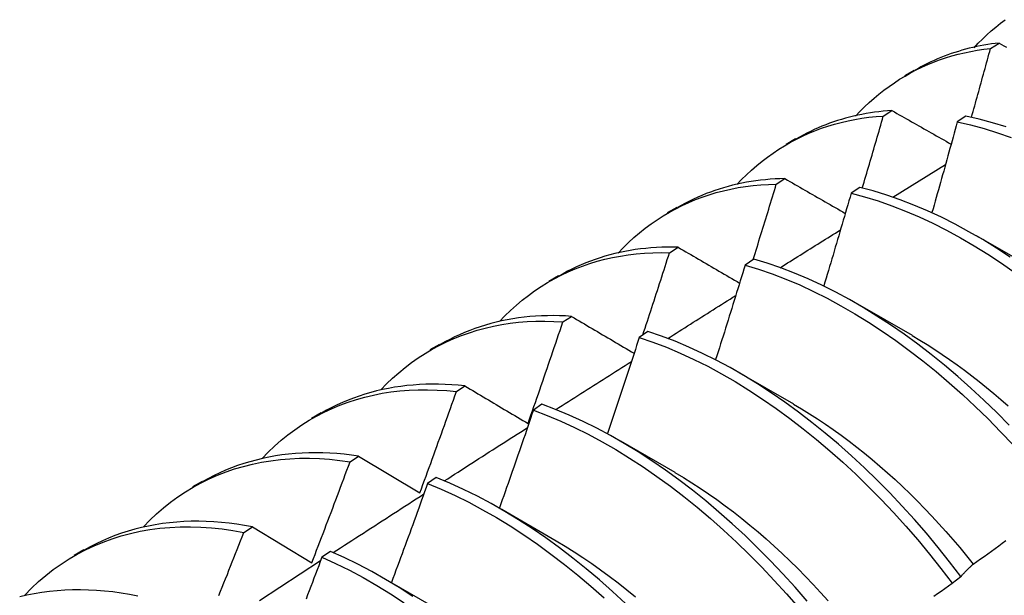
# Model space of a CAD drawing. Header units: inches. Extents: x 14 to 193, y 15 to 125.
# Tile 79 of 90: x 172.564 to 172.853, y 84.005 to 84.174. Entities that reach past the tile are written whole.
import ezdxf

# ---------------------------------------------------------------- set-up
doc = ezdxf.new("R2010")
doc.units = ezdxf.units.IN
doc.header["$LTSCALE"] = 12.41934
doc.header["$MEASUREMENT"] = 0
doc.layers.add('Visible Edges(ANSI)', color=7, linetype='Continuous', lineweight=25)

msp = doc.modelspace()

# ---------------------------------------------------------------- linework, layer by layer
at = {"layer": 'Visible Edges(ANSI)'}
for p, q in [((172.84848, 84.16537), (172.85102, 84.16697)), ((172.82332, 84.15741), (172.82613, 84.15903)), ((172.81704, 84.14555), (172.81958, 84.14716)), ((172.84125, 84.1455), (172.83873, 84.14382)), ((172.78852, 84.13731), (172.79133, 84.13894)), ((172.81986, 84.12176), (172.83528, 84.13133)), ((172.78566, 84.12557), (172.78819, 84.12719)), ((172.81012, 84.1246), (172.80761, 84.1229)), ((172.75372, 84.11722), (172.75654, 84.11885)), ((172.84431, 84.11055), (172.86032, 84.10133)), ((172.75433, 84.10544), (172.75686, 84.10707)), ((172.77903, 84.10354), (172.77652, 84.10184)), ((172.71893, 84.09713), (172.72174, 84.09876)), ((172.80951, 84.09046), (172.82552, 84.08124)), ((172.72305, 84.08515), (172.72558, 84.08679)), ((172.74796, 84.08234), (172.74545, 84.08062)), ((172.68413, 84.07704), (172.68694, 84.07866)), ((172.77471, 84.07036), (172.79072, 84.06115)), ((172.69181, 84.06471), (172.69434, 84.06637)), ((172.71691, 84.06099), (172.7144, 84.05926)), ((172.64933, 84.05695), (172.65214, 84.05857)), ((172.73991, 84.05027), (172.75592, 84.04106)), ((172.66062, 84.04412), (172.66314, 84.04579)), ((172.66314, 84.04579), (172.6811, 84.03498)), ((172.61453, 84.03686), (172.61734, 84.03848)), ((172.68588, 84.03949), (172.68338, 84.03775)), ((172.70511, 84.03018), (172.72112, 84.02097)), ((172.62946, 84.02337), (172.63198, 84.02505)), ((172.63198, 84.02505), (172.64941, 84.01449)), ((172.57973, 84.01677), (172.58254, 84.01839)), ((172.65487, 84.01785), (172.65236, 84.0161)), ((172.67031, 84.01009), (172.68633, 84.00087)), ((172.83722, 84.00849), (172.83978, 84.01045))]:
    msp.add_line(p, q, dxfattribs=at)
at = {"layer": 'Visible Edges(ANSI)', "flags": 128}
for points in [[(172.84369, 84.1656), (172.84491, 84.16689), (172.84615, 84.16815), (172.84742, 84.16936), (172.84872, 84.17054), (172.85005, 84.17167), (172.85141, 84.17276), (172.85279, 84.17382)], [(172.85102, 84.16697), (172.84989, 84.16684), (172.84877, 84.16669), (172.84766, 84.16652), (172.84656, 84.16634), (172.84546, 84.16614), (172.84437, 84.16591), (172.84329, 84.16567), (172.84222, 84.16542), (172.84115, 84.16514), (172.8401, 84.16485), (172.83905, 84.16453), (172.83801, 84.1642), (172.83698, 84.16386), (172.83595, 84.16349), (172.83494, 84.16311), (172.83394, 84.16271), (172.83294, 84.1623), (172.83195, 84.16186), (172.83097, 84.16141), (172.83, 84.16094), (172.82904, 84.16046), (172.82809, 84.15996), (172.82715, 84.15944), (172.82622, 84.1589)], [(172.85102, 84.16697), (172.85172, 84.16658), (172.85243, 84.16618), (172.85313, 84.16579)], [(172.80889, 84.14551), (172.8102, 84.1469), (172.81154, 84.14824), (172.81292, 84.14954), (172.81433, 84.15079), (172.81577, 84.15199), (172.81724, 84.15315), (172.81874, 84.15426), (172.82028, 84.15532), (172.82184, 84.15633), (172.82343, 84.15729), (172.82505, 84.15821), (172.82669, 84.15907), (172.82837, 84.15988), (172.83007, 84.16065), (172.8318, 84.16136), (172.83355, 84.16202), (172.83533, 84.16262), (172.83714, 84.16318), (172.83897, 84.16368), (172.84082, 84.16413), (172.8427, 84.16452), (172.84461, 84.16486), (172.84653, 84.16515), (172.84848, 84.16537)], [(172.8429, 84.14515), (172.84314, 84.146), (172.84337, 84.14684), (172.84361, 84.14768), (172.84385, 84.14853), (172.84408, 84.14937), (172.84431, 84.15021), (172.84455, 84.15105), (172.84478, 84.1519), (172.84502, 84.15274), (172.84525, 84.15358), (172.84548, 84.15442), (172.84572, 84.15527), (172.84595, 84.15611), (172.84618, 84.15695), (172.84641, 84.15779), (172.84664, 84.15864), (172.84687, 84.15948), (172.8471, 84.16032), (172.84733, 84.16116), (172.84756, 84.16201), (172.84779, 84.16285), (172.84802, 84.16369), (172.84825, 84.16453), (172.84848, 84.16537)], [(172.81958, 84.14716), (172.81829, 84.14707), (172.81701, 84.14696), (172.81575, 84.14682), (172.81449, 84.14666), (172.81324, 84.14648), (172.81199, 84.14628), (172.81076, 84.14605), (172.80954, 84.1458), (172.80833, 84.14553), (172.80713, 84.14523), (172.80594, 84.14491), (172.80476, 84.14457), (172.80358, 84.14421), (172.80242, 84.14383), (172.80127, 84.14342), (172.80014, 84.14299), (172.79901, 84.14254), (172.79789, 84.14207), (172.79678, 84.14158), (172.79569, 84.14106), (172.79461, 84.14053), (172.79353, 84.13997), (172.79247, 84.1394), (172.79143, 84.1388)], [(172.81958, 84.14716), (172.8203, 84.14675), (172.82101, 84.14634), (172.82173, 84.14593), (172.82245, 84.14552), (172.82317, 84.14511), (172.82389, 84.14471), (172.82461, 84.1443), (172.82533, 84.14389), (172.82605, 84.14348), (172.82677, 84.14307), (172.8275, 84.14266), (172.82822, 84.14225), (172.82894, 84.14184), (172.82967, 84.14143), (172.83039, 84.14102), (172.83112, 84.14061), (172.83184, 84.1402), (172.83257, 84.13979), (172.8333, 84.13938), (172.83403, 84.13896), (172.83475, 84.13855), (172.83548, 84.13814), (172.83621, 84.13773), (172.83694, 84.13732)], [(172.77408, 84.12542), (172.77549, 84.12691), (172.77693, 84.12834), (172.77842, 84.12971), (172.77994, 84.13104), (172.78149, 84.13231), (172.78308, 84.13352), (172.78471, 84.13469), (172.78637, 84.13579), (172.78806, 84.13684), (172.78978, 84.13784), (172.79154, 84.13877), (172.79333, 84.13965), (172.79515, 84.14048), (172.797, 84.14124), (172.79888, 84.14195), (172.80079, 84.14259), (172.80273, 84.14318), (172.80469, 84.1437), (172.80669, 84.14416), (172.80871, 84.14457), (172.81075, 84.14491), (172.81282, 84.14518), (172.81492, 84.1454), (172.81704, 84.14555)], [(172.81088, 84.12441), (172.81114, 84.12529), (172.8114, 84.12617), (172.81167, 84.12705), (172.81193, 84.12794), (172.81218, 84.12882), (172.81244, 84.1297), (172.8127, 84.13058), (172.81296, 84.13146), (172.81322, 84.13234), (172.81348, 84.13322), (172.81373, 84.1341), (172.81399, 84.13498), (172.81425, 84.13586), (172.8145, 84.13674), (172.81476, 84.13762), (172.81501, 84.1385), (172.81527, 84.13938), (172.81552, 84.14026), (172.81578, 84.14115), (172.81603, 84.14203), (172.81628, 84.14291), (172.81654, 84.14379), (172.81679, 84.14467), (172.81704, 84.14555)], [(172.83873, 84.14382), (172.83843, 84.14271), (172.83812, 84.1416), (172.83782, 84.1405), (172.83751, 84.13939), (172.83721, 84.13828), (172.8369, 84.13717), (172.8366, 84.13607), (172.83629, 84.13496), (172.83598, 84.13385), (172.83567, 84.13274), (172.83537, 84.13163), (172.83506, 84.13053), (172.83475, 84.12942), (172.83444, 84.12831), (172.83412, 84.1272), (172.83381, 84.12609), (172.8335, 84.12499), (172.83319, 84.12388), (172.83288, 84.12277), (172.83256, 84.12166), (172.83225, 84.12055), (172.83193, 84.11945), (172.83162, 84.11834), (172.8313, 84.11723)], [(172.83873, 84.14382), (172.84264, 84.14293), (172.84658, 84.14187), (172.85055, 84.14064), (172.85454, 84.13923)], [(172.85306, 84.14236), (172.84909, 84.14358), (172.84515, 84.14463), (172.84125, 84.1455)], [(172.78819, 84.12719), (172.78674, 84.12715), (172.7853, 84.12709), (172.78388, 84.127), (172.78246, 84.12688), (172.78105, 84.12673), (172.77965, 84.12655), (172.77827, 84.12635), (172.77689, 84.12611), (172.77553, 84.12585), (172.77418, 84.12556), (172.77285, 84.12525), (172.77152, 84.1249), (172.77021, 84.12453), (172.76891, 84.12413), (172.76762, 84.12371), (172.76634, 84.12326), (172.76508, 84.12278), (172.76383, 84.12227), (172.7626, 84.12174), (172.76138, 84.12118), (172.76017, 84.1206), (172.75898, 84.11999), (172.7578, 84.11935), (172.75663, 84.11869)], [(172.78819, 84.12719), (172.78892, 84.12677), (172.78966, 84.12635), (172.79039, 84.12592), (172.79112, 84.1255), (172.79185, 84.12508), (172.79259, 84.12466), (172.79332, 84.12423), (172.79406, 84.12381), (172.79479, 84.12339), (172.79553, 84.12297), (172.79626, 84.12254), (172.797, 84.12212), (172.79774, 84.12169), (172.79848, 84.12127), (172.79922, 84.12085), (172.79996, 84.12042), (172.8007, 84.12), (172.80144, 84.11957), (172.80218, 84.11914), (172.80292, 84.11872), (172.80366, 84.11829), (172.80441, 84.11787), (172.80515, 84.11744), (172.8059, 84.11701)], [(172.73927, 84.10534), (172.74078, 84.10692), (172.74232, 84.10843), (172.74391, 84.10989), (172.74554, 84.11129), (172.74722, 84.11262), (172.74893, 84.1139), (172.75068, 84.11511), (172.75246, 84.11625), (172.75429, 84.11734), (172.75615, 84.11836), (172.75805, 84.11931), (172.75998, 84.1202), (172.76195, 84.12103), (172.76395, 84.12178), (172.76599, 84.12247), (172.76806, 84.1231), (172.77015, 84.12365), (172.77228, 84.12414), (172.77444, 84.12455), (172.77663, 84.1249), (172.77885, 84.12517), (172.78109, 84.12538), (172.78336, 84.12551), (172.78566, 84.12557)], [(172.77885, 84.10343), (172.77914, 84.10435), (172.77943, 84.10527), (172.77972, 84.10619), (172.78, 84.10712), (172.78029, 84.10804), (172.78058, 84.10896), (172.78086, 84.10988), (172.78115, 84.11081), (172.78143, 84.11173), (172.78172, 84.11265), (172.782, 84.11357), (172.78229, 84.1145), (172.78257, 84.11542), (172.78285, 84.11634), (172.78314, 84.11726), (172.78342, 84.11819), (172.7837, 84.11911), (172.78398, 84.12003), (172.78426, 84.12096), (172.78454, 84.12188), (172.78482, 84.1228), (172.7851, 84.12372), (172.78538, 84.12465), (172.78566, 84.12557)], [(172.85423, 84.1042), (172.85022, 84.10682), (172.84619, 84.1093), (172.84216, 84.11163), (172.83812, 84.11382), (172.83408, 84.11585), (172.83005, 84.11772), (172.82603, 84.11943), (172.82202, 84.12098), (172.81803, 84.12236), (172.81406, 84.12357), (172.81012, 84.1246)], [(172.80761, 84.1229), (172.80728, 84.12177), (172.80695, 84.12064), (172.80662, 84.1195), (172.80629, 84.11837), (172.80596, 84.11724), (172.80563, 84.1161), (172.8053, 84.11497), (172.80497, 84.11384), (172.80463, 84.1127), (172.8043, 84.11157), (172.80397, 84.11044), (172.80363, 84.10931), (172.8033, 84.10817), (172.80296, 84.10704), (172.80262, 84.10591), (172.80229, 84.10477), (172.80195, 84.10364), (172.80161, 84.10251), (172.80127, 84.10137), (172.80093, 84.10024), (172.80059, 84.09911), (172.80025, 84.09797), (172.79991, 84.09684), (172.79957, 84.09571)], [(172.80761, 84.1229), (172.81155, 84.12186), (172.81552, 84.12064), (172.81951, 84.11924), (172.82352, 84.11769), (172.82754, 84.11596), (172.83158, 84.11408), (172.83561, 84.11204), (172.83965, 84.10984), (172.84369, 84.1075), (172.84771, 84.105), (172.85172, 84.10237), (172.85572, 84.0996)], [(172.78676, 84.10107), (172.7875, 84.10154), (172.78824, 84.102), (172.78897, 84.10246), (172.78971, 84.10292), (172.79045, 84.10339), (172.79119, 84.10385), (172.79193, 84.10431), (172.79266, 84.10477), (172.7934, 84.10524), (172.79414, 84.1057), (172.79488, 84.10616), (172.79562, 84.10662), (172.79636, 84.10709), (172.79709, 84.10755), (172.79783, 84.10801), (172.79857, 84.10847), (172.79931, 84.10893), (172.80005, 84.1094), (172.80079, 84.10986), (172.80152, 84.11032), (172.80226, 84.11078), (172.803, 84.11124), (172.80374, 84.1117), (172.80448, 84.11217)], [(172.75686, 84.10707), (172.75525, 84.1071), (172.75364, 84.1071), (172.75205, 84.10706), (172.75047, 84.10699), (172.7489, 84.10688), (172.74735, 84.10674), (172.7458, 84.10657), (172.74428, 84.10636), (172.74276, 84.10612), (172.74126, 84.10584), (172.73977, 84.10554), (172.7383, 84.10519), (172.73684, 84.10482), (172.7354, 84.10441), (172.73397, 84.10397), (172.73256, 84.1035), (172.73116, 84.103), (172.72978, 84.10246), (172.72841, 84.1019), (172.72706, 84.1013), (172.72573, 84.10067), (172.72442, 84.10001), (172.72312, 84.09931), (172.72184, 84.09859)], [(172.75686, 84.10707), (172.7576, 84.10663), (172.75835, 84.1062), (172.75909, 84.10576), (172.75984, 84.10533), (172.76059, 84.10489), (172.76133, 84.10446), (172.76208, 84.10402), (172.76283, 84.10358), (172.76358, 84.10315), (172.76433, 84.10271), (172.76508, 84.10227), (172.76583, 84.10184), (172.76658, 84.1014), (172.76733, 84.10096), (172.76809, 84.10052), (172.76884, 84.10008), (172.7696, 84.09964), (172.77035, 84.09921), (172.77111, 84.09877), (172.77186, 84.09833), (172.77262, 84.09789), (172.77338, 84.09745), (172.77414, 84.09701), (172.7749, 84.09657)], [(172.70446, 84.08526), (172.70606, 84.08693), (172.70771, 84.08854), (172.70941, 84.09007), (172.71115, 84.09154), (172.71294, 84.09293), (172.71477, 84.09426), (172.71665, 84.09552), (172.71857, 84.0967), (172.72053, 84.09781), (172.72253, 84.09885), (172.72458, 84.09982), (172.72666, 84.10071), (172.72878, 84.10153), (172.73093, 84.10228), (172.73313, 84.10294), (172.73535, 84.10354), (172.73762, 84.10405), (172.73991, 84.10449), (172.74224, 84.10484), (172.7446, 84.10512), (172.74699, 84.10532), (172.74941, 84.10544), (172.75186, 84.10548), (172.75433, 84.10544)], [(172.74652, 84.08136), (172.74685, 84.08236), (172.74718, 84.08336), (172.74751, 84.08436), (172.74784, 84.08537), (172.74817, 84.08637), (172.7485, 84.08737), (172.74883, 84.08838), (172.74916, 84.08938), (172.74949, 84.09038), (172.74981, 84.09139), (172.75014, 84.09239), (172.75046, 84.09339), (172.75079, 84.0944), (172.75111, 84.0954), (172.75144, 84.0964), (172.75176, 84.09741), (172.75208, 84.09841), (172.75241, 84.09941), (172.75273, 84.10042), (172.75305, 84.10142), (172.75337, 84.10242), (172.75369, 84.10343), (172.75401, 84.10443), (172.75433, 84.10544)], [(172.85399, 84.05486), (172.8503, 84.0586), (172.84655, 84.06224), (172.84275, 84.06576), (172.83891, 84.06916), (172.83503, 84.07244), (172.83111, 84.0756), (172.82716, 84.07862), (172.82319, 84.08152), (172.81919, 84.08428), (172.81518, 84.08689), (172.81115, 84.08937), (172.80712, 84.09169), (172.80308, 84.09387), (172.79904, 84.09589), (172.79501, 84.09775), (172.79099, 84.09945), (172.78698, 84.10099), (172.78299, 84.10235), (172.77903, 84.10354)], [(172.77652, 84.10184), (172.77616, 84.10068), (172.77581, 84.09952), (172.77545, 84.09837), (172.7751, 84.09721), (172.77474, 84.09605), (172.77438, 84.0949), (172.77403, 84.09374), (172.77367, 84.09259), (172.77331, 84.09143), (172.77295, 84.09027), (172.77259, 84.08912), (172.77223, 84.08796), (172.77187, 84.0868), (172.77151, 84.08565), (172.77114, 84.08449), (172.77078, 84.08334), (172.77042, 84.08218), (172.77005, 84.08102), (172.76969, 84.07987), (172.76932, 84.07871), (172.76895, 84.07756), (172.76859, 84.0764), (172.76822, 84.07525), (172.76785, 84.07409)], [(172.77652, 84.10184), (172.78048, 84.10063), (172.78447, 84.09926), (172.78848, 84.09771), (172.79251, 84.096), (172.79654, 84.09412), (172.80058, 84.09209), (172.80461, 84.0899), (172.80865, 84.08756), (172.81267, 84.08508), (172.81669, 84.08245), (172.82068, 84.07968), (172.82465, 84.07677), (172.8286, 84.07374), (172.83251, 84.07057), (172.83639, 84.06728), (172.84023, 84.06387), (172.84402, 84.06034), (172.84777, 84.0567), (172.85146, 84.05294), (172.85509, 84.04908)], [(172.7538, 84.08031), (172.75463, 84.08083), (172.75546, 84.08136), (172.75629, 84.08189), (172.75713, 84.08241), (172.75796, 84.08294), (172.75879, 84.08346), (172.75962, 84.08399), (172.76045, 84.08451), (172.76129, 84.08504), (172.76212, 84.08557), (172.76295, 84.08609), (172.76378, 84.08662), (172.76462, 84.08714), (172.76545, 84.08767), (172.76628, 84.08819), (172.76711, 84.08872), (172.76795, 84.08924), (172.76878, 84.08977), (172.76961, 84.09029), (172.77044, 84.09081), (172.77128, 84.09134), (172.77211, 84.09186), (172.77294, 84.09239), (172.77377, 84.09291)], [(172.72558, 84.08679), (172.72379, 84.08691), (172.72202, 84.08697), (172.72026, 84.087), (172.71852, 84.08699), (172.71679, 84.08694), (172.71507, 84.08684), (172.71337, 84.08671), (172.71168, 84.08654), (172.71001, 84.08632), (172.70836, 84.08607), (172.70672, 84.08578), (172.7051, 84.08545), (172.70349, 84.08508), (172.7019, 84.08467), (172.70033, 84.08422), (172.69878, 84.08373), (172.69724, 84.08321), (172.69573, 84.08265), (172.69423, 84.08205), (172.69275, 84.08141), (172.69129, 84.08074), (172.68986, 84.08003), (172.68844, 84.07928), (172.68704, 84.07849)], [(172.72558, 84.08679), (172.72633, 84.08635), (172.72709, 84.0859), (172.72785, 84.08545), (172.72861, 84.085), (172.72937, 84.08455), (172.73013, 84.08411), (172.73089, 84.08366), (172.73165, 84.08321), (172.73241, 84.08276), (172.73318, 84.08231), (172.73394, 84.08186), (172.73471, 84.08141), (172.73547, 84.08095), (172.73624, 84.0805), (172.73701, 84.08005), (172.73777, 84.0796), (172.73854, 84.07915), (172.73931, 84.07869), (172.74008, 84.07824), (172.74085, 84.07779), (172.74162, 84.07733), (172.7424, 84.07688), (172.74317, 84.07643), (172.74394, 84.07597)], [(172.66965, 84.06519), (172.67135, 84.06695), (172.6731, 84.06864), (172.6749, 84.07025), (172.67676, 84.07178), (172.67867, 84.07324), (172.68063, 84.07462), (172.68263, 84.07591), (172.68469, 84.07713), (172.68678, 84.07827), (172.68893, 84.07932), (172.69112, 84.0803), (172.69335, 84.08119), (172.69562, 84.082), (172.69794, 84.08272), (172.70029, 84.08336), (172.70268, 84.08391), (172.70511, 84.08437), (172.70757, 84.08475), (172.71007, 84.08504), (172.71261, 84.08524), (172.71517, 84.08535), (172.71777, 84.08538), (172.72039, 84.08531), (172.72305, 84.08515)], [(172.71283, 84.05535), (172.71327, 84.05659), (172.7137, 84.05783), (172.71414, 84.05907), (172.71457, 84.06031), (172.715, 84.06155), (172.71543, 84.06279), (172.71586, 84.06403), (172.71629, 84.06528), (172.71672, 84.06652), (172.71715, 84.06776), (172.71757, 84.069), (172.718, 84.07024), (172.71843, 84.07148), (172.71885, 84.07272), (172.71927, 84.07397), (172.7197, 84.07521), (172.72012, 84.07645), (172.72054, 84.07769), (172.72096, 84.07894), (172.72138, 84.08018), (172.7218, 84.08142), (172.72222, 84.08266), (172.72263, 84.08391), (172.72305, 84.08515)], [(172.74545, 84.08062), (172.74507, 84.07944), (172.74469, 84.07827), (172.74431, 84.07709), (172.74392, 84.07591), (172.74354, 84.07473), (172.74316, 84.07356), (172.74277, 84.07238), (172.74239, 84.0712), (172.742, 84.07002), (172.74162, 84.06885), (172.74123, 84.06767), (172.74084, 84.06649), (172.74046, 84.06532), (172.74007, 84.06414), (172.73968, 84.06296), (172.73929, 84.06179), (172.7389, 84.06061), (172.73851, 84.05943), (172.73811, 84.05826), (172.73772, 84.05708), (172.73733, 84.0559), (172.73693, 84.05473), (172.73654, 84.05355), (172.73614, 84.05238)], [(172.74545, 84.08062), (172.74944, 84.07926), (172.75345, 84.07773), (172.75747, 84.07603), (172.7615, 84.07416), (172.76554, 84.07214), (172.76958, 84.06996), (172.77361, 84.06763), (172.77764, 84.06515), (172.78165, 84.06253), (172.78564, 84.05976), (172.78962, 84.05686), (172.79356, 84.05383), (172.79748, 84.05067), (172.80136, 84.04738), (172.8052, 84.04397), (172.80899, 84.04045), (172.81274, 84.03681), (172.81643, 84.03306), (172.82007, 84.02921), (172.82364, 84.02525), (172.82715, 84.0212), (172.83058, 84.01705), (172.83394, 84.01282), (172.83722, 84.00849)], [(172.83978, 84.01045), (172.8365, 84.01477), (172.83313, 84.019), (172.8297, 84.02314), (172.82618, 84.02718), (172.82261, 84.03113), (172.81897, 84.03498), (172.81527, 84.03872), (172.81152, 84.04235), (172.80772, 84.04586), (172.80388, 84.04926), (172.79999, 84.05254), (172.79608, 84.05569), (172.79213, 84.05871), (172.78815, 84.0616), (172.78416, 84.06436), (172.78014, 84.06697), (172.77612, 84.06944), (172.77208, 84.07176), (172.76804, 84.07392), (172.76401, 84.07593), (172.75998, 84.07779), (172.75595, 84.07947), (172.75195, 84.08099), (172.74796, 84.08234)], [(172.82551, 84.08115), (172.82771, 84.07985), (172.82992, 84.0785), (172.83212, 84.07709), (172.83431, 84.07564), (172.8365, 84.07414), (172.83868, 84.07259), (172.84085, 84.071), (172.84301, 84.06936), (172.84516, 84.06767), (172.8473, 84.06595), (172.84943, 84.06417), (172.85154, 84.06236), (172.85364, 84.06051)], [(172.72097, 84.05946), (172.72189, 84.06005), (172.72282, 84.06064), (172.72374, 84.06123), (172.72467, 84.06181), (172.72559, 84.0624), (172.72652, 84.06299), (172.72744, 84.06358), (172.72837, 84.06417), (172.72929, 84.06476), (172.73022, 84.06535), (172.73114, 84.06594), (172.73207, 84.06652), (172.73299, 84.06711), (172.73392, 84.0677), (172.73484, 84.06829), (172.73577, 84.06888), (172.73669, 84.06946), (172.73762, 84.07005), (172.73854, 84.07064), (172.73947, 84.07123), (172.74039, 84.07182), (172.74132, 84.0724), (172.74225, 84.07299), (172.74317, 84.07358)], [(172.69434, 84.06637), (172.69238, 84.06657), (172.69044, 84.06672), (172.68851, 84.06683), (172.6866, 84.06689), (172.68471, 84.0669), (172.68283, 84.06686), (172.68097, 84.06678), (172.67912, 84.06665), (172.67729, 84.06647), (172.67548, 84.06625), (172.67369, 84.06598), (172.67191, 84.06566), (172.67016, 84.0653), (172.66842, 84.0649), (172.6667, 84.06445), (172.66501, 84.06395), (172.66333, 84.06341), (172.66168, 84.06282), (172.66005, 84.0622), (172.65844, 84.06152), (172.65686, 84.06081), (172.65529, 84.06005), (172.65375, 84.05925), (172.65224, 84.0584)], [(172.69434, 84.06637), (172.6951, 84.06591), (172.69586, 84.06546), (172.69662, 84.065), (172.69739, 84.06455), (172.69815, 84.06409), (172.69892, 84.06363), (172.69968, 84.06318), (172.70045, 84.06272), (172.70122, 84.06226), (172.70199, 84.0618), (172.70276, 84.06134), (172.70353, 84.06089), (172.7043, 84.06043), (172.70507, 84.05997), (172.70584, 84.05951), (172.70662, 84.05905), (172.70739, 84.05859), (172.70817, 84.05812), (172.70894, 84.05766), (172.70972, 84.0572), (172.7105, 84.05674), (172.71127, 84.05628), (172.71205, 84.05581), (172.71283, 84.05535)], [(172.63484, 84.04512), (172.63663, 84.04697), (172.63849, 84.04874), (172.6404, 84.05043), (172.64237, 84.05203), (172.6444, 84.05354), (172.64648, 84.05497), (172.64862, 84.0563), (172.65081, 84.05755), (172.65305, 84.05871), (172.65534, 84.05977), (172.65768, 84.06075), (172.66006, 84.06163), (172.66249, 84.06241), (172.66496, 84.06311), (172.66748, 84.06371), (172.67004, 84.06421), (172.67263, 84.06462), (172.67527, 84.06493), (172.67794, 84.06514), (172.68065, 84.06525), (172.68339, 84.06527), (172.68617, 84.06518), (172.68898, 84.065), (172.69181, 84.06471)], [(172.6811, 84.03498), (172.68156, 84.03622), (172.68201, 84.03746), (172.68247, 84.03869), (172.68292, 84.03993), (172.68337, 84.04117), (172.68383, 84.04241), (172.68428, 84.04364), (172.68473, 84.04488), (172.68518, 84.04612), (172.68562, 84.04736), (172.68607, 84.0486), (172.68652, 84.04984), (172.68696, 84.05107), (172.68741, 84.05231), (172.68785, 84.05355), (172.6883, 84.05479), (172.68874, 84.05603), (172.68918, 84.05727), (172.68962, 84.05851), (172.69006, 84.05975), (172.6905, 84.06099), (172.69094, 84.06223), (172.69138, 84.06347), (172.69181, 84.06471)], [(172.79468, 84.00328), (172.79117, 84.00731), (172.78759, 84.01126), (172.78394, 84.0151), (172.78024, 84.01883), (172.77649, 84.02246), (172.77269, 84.02597), (172.76884, 84.02937), (172.76496, 84.03264), (172.76104, 84.03579), (172.75709, 84.03881), (172.75312, 84.04169), (172.74912, 84.04444), (172.74511, 84.04704), (172.74108, 84.0495), (172.73705, 84.05182), (172.73301, 84.05397), (172.72897, 84.05597), (172.72494, 84.05781), (172.72092, 84.05949), (172.71691, 84.06099)], [(172.79071, 84.06107), (172.79305, 84.05969), (172.79539, 84.05824), (172.79772, 84.05674), (172.80005, 84.05519), (172.80237, 84.05358), (172.80468, 84.05192), (172.80698, 84.05021), (172.80927, 84.04844), (172.81155, 84.04663), (172.81381, 84.04476), (172.81606, 84.04285), (172.81829, 84.04089), (172.82051, 84.03889), (172.8227, 84.03684), (172.82488, 84.03475), (172.82704, 84.03261), (172.82917, 84.03043), (172.83128, 84.02821), (172.83337, 84.02595), (172.83543, 84.02365), (172.83747, 84.02132), (172.83947, 84.01894), (172.84145, 84.01653), (172.8434, 84.01409)], [(172.7144, 84.05926), (172.714, 84.05806), (172.71359, 84.05687), (172.71318, 84.05567), (172.71277, 84.05447), (172.71236, 84.05328), (172.71195, 84.05208), (172.71154, 84.05088), (172.71113, 84.04969), (172.71072, 84.04849), (172.7103, 84.0473), (172.70989, 84.0461), (172.70947, 84.0449), (172.70906, 84.04371), (172.70864, 84.04251), (172.70822, 84.04132), (172.70781, 84.04012), (172.70739, 84.03893), (172.70697, 84.03773), (172.70655, 84.03654), (172.70613, 84.03534), (172.70571, 84.03415), (172.70529, 84.03296), (172.70486, 84.03176), (172.70444, 84.03057)], [(172.7144, 84.05926), (172.71841, 84.05774), (172.72243, 84.05606), (172.72647, 84.05421), (172.7305, 84.05219), (172.73454, 84.05002), (172.73857, 84.0477), (172.7426, 84.04523), (172.74661, 84.04261), (172.75061, 84.03985), (172.75458, 84.03696), (172.75853, 84.03393), (172.76244, 84.03077), (172.76633, 84.02749), (172.77017, 84.02408), (172.77396, 84.02056), (172.77771, 84.01693), (172.78141, 84.01319), (172.78505, 84.00934), (172.78863, 84.00539), (172.79214, 84.00134)], [(172.68826, 84.03852), (172.68927, 84.03917), (172.69029, 84.03983), (172.69131, 84.04048), (172.69232, 84.04113), (172.69334, 84.04179), (172.69436, 84.04244), (172.69538, 84.04309), (172.69639, 84.04374), (172.69741, 84.0444), (172.69843, 84.04505), (172.69944, 84.0457), (172.70046, 84.04635), (172.70148, 84.047), (172.7025, 84.04766), (172.70351, 84.04831), (172.70453, 84.04896), (172.70555, 84.04961), (172.70657, 84.05026), (172.70758, 84.05091), (172.7086, 84.05156), (172.70962, 84.05221), (172.71064, 84.05286), (172.71166, 84.05351), (172.71267, 84.05416)], [(172.66314, 84.04579), (172.66101, 84.04609), (172.6589, 84.04634), (172.6568, 84.04654), (172.65472, 84.04668), (172.65266, 84.04676), (172.65061, 84.04679), (172.64859, 84.04677), (172.64658, 84.04669), (172.64459, 84.04656), (172.64262, 84.04637), (172.64067, 84.04613), (172.63874, 84.04584), (172.63683, 84.0455), (172.63495, 84.0451), (172.63308, 84.04465), (172.63124, 84.04415), (172.62943, 84.0436), (172.62764, 84.04299), (172.62587, 84.04234), (172.62413, 84.04163), (172.62242, 84.04088), (172.62073, 84.04007), (172.61907, 84.03922), (172.61744, 84.03831)], [(172.60003, 84.02504), (172.60192, 84.027), (172.60387, 84.02885), (172.6059, 84.03061), (172.60798, 84.03228), (172.61013, 84.03384), (172.61234, 84.03531), (172.61461, 84.03668), (172.61694, 84.03795), (172.61932, 84.03912), (172.62176, 84.04019), (172.62425, 84.04116), (172.62679, 84.04203), (172.62938, 84.04279), (172.63201, 84.04345), (172.6347, 84.044), (172.63742, 84.04445), (172.64019, 84.04479), (172.643, 84.04502), (172.64585, 84.04514), (172.64873, 84.04516), (172.65166, 84.04506), (172.65461, 84.04486), (172.6576, 84.04454), (172.66062, 84.04412)], [(172.64941, 84.01449), (172.64988, 84.01572), (172.65036, 84.01695), (172.65083, 84.01819), (172.65131, 84.01942), (172.65178, 84.02065), (172.65226, 84.02188), (172.65273, 84.02312), (172.6532, 84.02435), (172.65367, 84.02559), (172.65414, 84.02682), (172.65461, 84.02805), (172.65507, 84.02929), (172.65554, 84.03052), (172.65601, 84.03176), (172.65647, 84.03299), (172.65693, 84.03423), (172.6574, 84.03546), (172.65786, 84.0367), (172.65832, 84.03793), (172.65878, 84.03917), (172.65924, 84.04041), (172.6597, 84.04164), (172.66016, 84.04288), (172.66062, 84.04412)], [(172.75591, 84.041), (172.75839, 84.03953), (172.76086, 84.03799), (172.76333, 84.0364), (172.76579, 84.03474), (172.76824, 84.03302), (172.77068, 84.03124), (172.77311, 84.02941), (172.77553, 84.02751), (172.77793, 84.02557), (172.78032, 84.02356), (172.78268, 84.02151), (172.78503, 84.0194), (172.78736, 84.01725), (172.78967, 84.01504), (172.79196, 84.01279), (172.79422, 84.01048), (172.79645, 84.00814), (172.79866, 84.00575), (172.80084, 84.00331)], [(172.68338, 84.03775), (172.68294, 84.03654), (172.68251, 84.03532), (172.68207, 84.03411), (172.68163, 84.0329), (172.6812, 84.03169), (172.68076, 84.03048), (172.68032, 84.02926), (172.67988, 84.02805), (172.67944, 84.02684), (172.679, 84.02563), (172.67856, 84.02442), (172.67812, 84.02321), (172.67767, 84.022), (172.67723, 84.02079), (172.67679, 84.01958), (172.67634, 84.01837), (172.67589, 84.01715), (172.67545, 84.01594), (172.675, 84.01473), (172.67455, 84.01352), (172.6741, 84.01232), (172.67365, 84.01111), (172.6732, 84.0099), (172.67275, 84.00869)], [(172.68338, 84.03775), (172.6874, 84.03608), (172.69143, 84.03424), (172.69547, 84.03224), (172.69951, 84.03008), (172.70354, 84.02777), (172.70756, 84.02531), (172.71158, 84.0227), (172.71557, 84.01994), (172.71955, 84.01705), (172.72349, 84.01403), (172.72741, 84.01088), (172.73129, 84.0076), (172.73514, 84.0042)], [(172.74146, 84.00257), (172.73766, 84.00608), (172.73381, 84.00947), (172.72993, 84.01274), (172.72601, 84.01589), (172.72206, 84.0189), (172.71808, 84.02178), (172.71408, 84.02452), (172.71007, 84.02712), (172.70604, 84.02957), (172.70201, 84.03187), (172.69797, 84.03402), (172.69394, 84.03601), (172.6899, 84.03783), (172.68588, 84.03949)], [(172.65565, 84.0175), (172.65676, 84.01821), (172.65787, 84.01893), (172.65898, 84.01965), (172.66009, 84.02037), (172.6612, 84.02108), (172.66231, 84.0218), (172.66342, 84.02252), (172.66453, 84.02323), (172.66564, 84.02395), (172.66675, 84.02467), (172.66786, 84.02538), (172.66897, 84.0261), (172.67008, 84.02682), (172.67119, 84.02753), (172.6723, 84.02825), (172.67341, 84.02896), (172.67451, 84.02968), (172.67562, 84.03039), (172.67673, 84.03111), (172.67784, 84.03182), (172.67895, 84.03254), (172.68006, 84.03325), (172.68117, 84.03397), (172.68228, 84.03468)], [(172.63198, 84.02505), (172.62968, 84.02547), (172.62739, 84.02583), (172.62513, 84.02613), (172.62288, 84.02636), (172.62064, 84.02653), (172.61843, 84.02663), (172.61624, 84.02668), (172.61406, 84.02666), (172.61191, 84.02658), (172.60978, 84.02644), (172.60767, 84.02624), (172.60558, 84.02598), (172.60352, 84.02566), (172.60148, 84.02528), (172.59947, 84.02483), (172.59749, 84.02433), (172.59553, 84.02377), (172.5936, 84.02316), (172.59169, 84.02248), (172.58982, 84.02174), (172.58798, 84.02095), (172.58616, 84.0201), (172.58438, 84.01919), (172.58263, 84.01823)], [(172.56522, 84.00497), (172.5672, 84.00702), (172.56926, 84.00896), (172.57139, 84.01079), (172.5736, 84.01252), (172.57587, 84.01414), (172.57821, 84.01565), (172.58061, 84.01705), (172.58308, 84.01834), (172.5856, 84.01952), (172.58819, 84.02059), (172.59083, 84.02155), (172.59353, 84.02239), (172.59628, 84.02312), (172.59908, 84.02373), (172.60193, 84.02423), (172.60483, 84.02461), (172.60777, 84.02488), (172.61076, 84.02502), (172.61379, 84.02505), (172.61685, 84.02496), (172.61995, 84.02474), (172.62309, 84.02441), (172.62626, 84.02395), (172.62946, 84.02337)], [(172.62219, 84.00491), (172.62268, 84.00614), (172.62317, 84.00737), (172.62366, 84.0086), (172.62415, 84.00983), (172.62464, 84.01106), (172.62512, 84.01229), (172.62561, 84.01352), (172.62609, 84.01475), (172.62658, 84.01598), (172.62706, 84.01721), (172.62754, 84.01844), (172.62802, 84.01968), (172.6285, 84.02091), (172.62898, 84.02214), (172.62946, 84.02337)], [(172.72111, 84.02092), (172.72373, 84.01937), (172.72634, 84.01774), (172.72894, 84.01605), (172.73153, 84.01428), (172.73411, 84.01245), (172.73668, 84.01056), (172.73924, 84.0086), (172.74178, 84.00658), (172.74431, 84.00449)], [(172.8434, 84.01409), (172.84447, 84.01485), (172.84554, 84.01562), (172.84661, 84.01638), (172.84768, 84.01715), (172.84875, 84.01791), (172.84982, 84.01868), (172.85089, 84.01945), (172.85195, 84.02022), (172.85302, 84.02099)], [(172.67905, 84.00461), (172.67504, 84.0072), (172.67101, 84.00964), (172.66698, 84.01193), (172.66294, 84.01407), (172.6589, 84.01604), (172.65487, 84.01785)], [(172.63406, 84.00348), (172.64004, 84.00737), (172.64602, 84.01125), (172.65201, 84.01513)], [(172.65236, 84.0161), (172.6519, 84.01487), (172.65144, 84.01365), (172.65098, 84.01243), (172.65051, 84.0112), (172.65005, 84.00998), (172.64959, 84.00876), (172.64912, 84.00754), (172.64865, 84.00631), (172.64819, 84.00509), (172.64772, 84.00387)], [(172.65236, 84.0161), (172.6564, 84.01427), (172.66043, 84.01229), (172.66447, 84.01014), (172.6685, 84.00784), (172.67253, 84.00538), (172.67654, 84.00278)], [(172.83978, 84.01045), (172.83993, 84.01061), (172.84007, 84.01078), (172.84022, 84.01094), (172.84037, 84.0111), (172.84051, 84.01126), (172.84066, 84.01142), (172.84081, 84.01158), (172.84096, 84.01173), (172.8411, 84.01189), (172.84125, 84.01204), (172.8414, 84.0122), (172.84155, 84.01235), (172.8417, 84.0125), (172.84186, 84.01265), (172.84201, 84.0128), (172.84216, 84.01295), (172.84231, 84.01309), (172.84247, 84.01324), (172.84262, 84.01338), (172.84277, 84.01353), (172.84293, 84.01367), (172.84309, 84.01381), (172.84324, 84.01395), (172.8434, 84.01409)], [(172.83184, 84.00471), (172.83292, 84.00546), (172.83399, 84.00622), (172.83507, 84.00698), (172.83614, 84.00773), (172.83722, 84.00849)], [(172.59838, 84.00472), (172.59592, 84.00519), (172.59348, 84.0056), (172.59106, 84.00593), (172.58865, 84.0062), (172.58627, 84.00639), (172.58391, 84.00651), (172.58157, 84.00656), (172.57925, 84.00655), (172.57696, 84.00646), (172.57469, 84.0063), (172.57244, 84.00608), (172.57022, 84.00579), (172.56803, 84.00543), (172.56587, 84.005), (172.56374, 84.0045)]]:
    msp.add_lwpolyline(points, dxfattribs=at)

doc.saveas('drawing.dxf')
